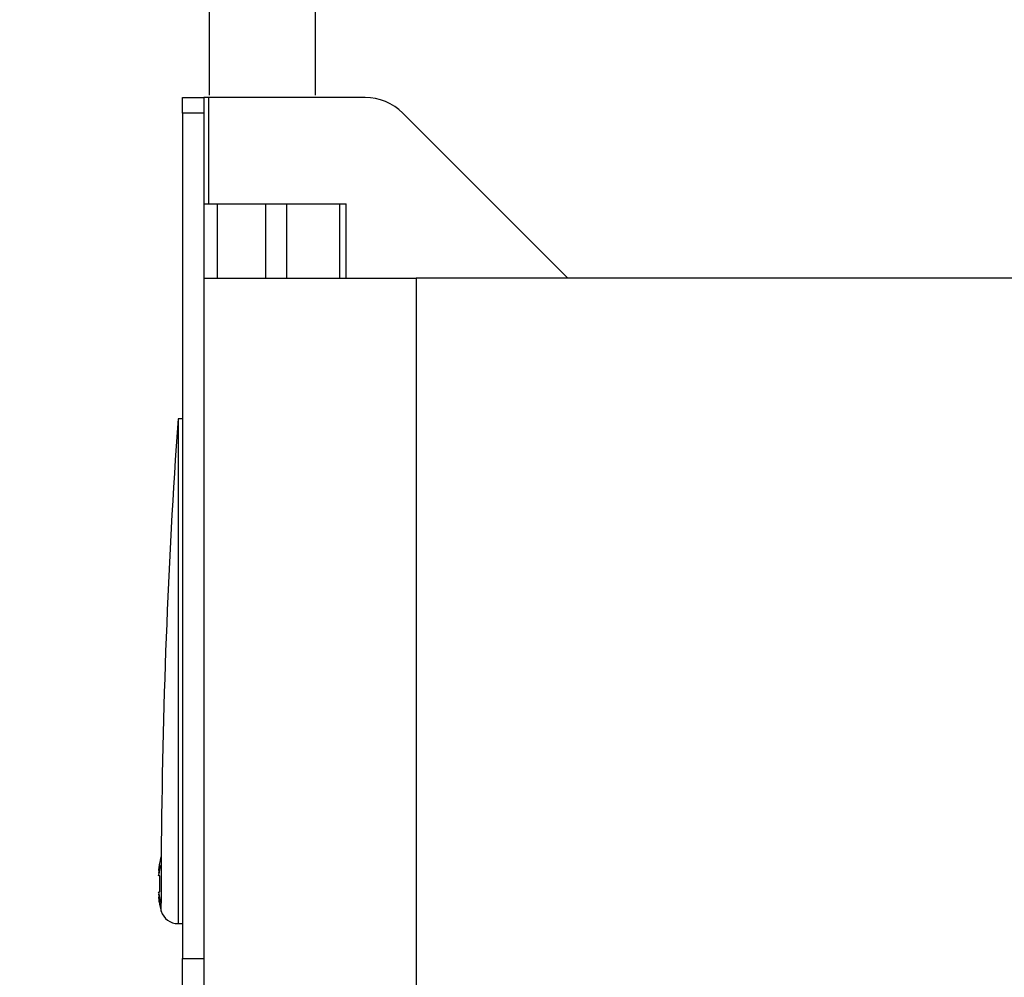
# Model space of a CAD drawing. Header units: inches. Extents: x 53216 to 117387, y -66787 to -22834.
# Tile 131 of 256: x 60589.67 to 60598.94, y -30069.49 to -30060.47. Entities that reach past the tile are written whole.
import ezdxf

# ---------------------------------------------------------------- set-up
doc = ezdxf.new("R2010")
doc.units = ezdxf.units.IN
doc.header["$MEASUREMENT"] = 0
doc.layers.get('0').update_dxf_attribs({"lineweight": 0})
doc.layers.get('Defpoints').update_dxf_attribs({"lineweight": 0})
doc.layers.add('FAKRO LOFT LADDERS', color=7, linetype='Continuous')
doc.styles.add('1-50', font='arial.ttf', dxfattribs={"width": 0.75, "height": 12.5})
doc.dimstyles.new('1-50', dxfattribs={"dimtxt": 12.5, "dimasz": 5, "dimexe": 5, "dimexo": 5, "dimgap": 0.09, "dimtad": 0, "dimdsep": 46, "dimtxsty": '1-50', "dimblk": 'OBLIQUE', "dimcen": 0.09, "dimadec": 0, "dimazin": 0, "dimtfac": 1, "dimtdec": 4, "dimtix": 1, "dimtmove": 2, "dimatfit": 3, "dimldrblk": 'OBLIQUE', "dimfxl": 5, "dimfxlon": 1, "dimtvp": 0.7, "dimtolj": 1, "dimtzin": 0, "dimarcsym": 0})

# ---------------------------------------------------------------- blocks, each defined once
blk = doc.blocks.new('A$C35AF2BF4')
at = {"color": 7, "linetype": 'Continuous'}
for p, q in [((2.8089, 12), (2.8089, 9.1614)), ((2.8089, 12), (2.8089, 9.1614)), ((3.3089, 12), (3.3089, 9.1614)), ((3.3089, 12), (3.3089, 9.1614))]:
    blk.add_line(p, q, dxfattribs=at)
blk = doc.blocks.new('_OBLIQUE')
at = {"color": 0, "linetype": 'ByBlock', "lineweight": -2}
for p, q in [((-0.5, -0.5), (0.5, 0.5)), ((0, 0), (0, 0))]:
    blk.add_line(p, q, dxfattribs=at)
blk = doc.blocks.new('*D2444')
at = {"color": 0, "linetype": 'Continuous', "lineweight": -2, "ltscale": 12}
for p, q in [((60589.4018, -30026.4526), (60589.4018, -30016.4526)), ((60661.4018, -30026.4526), (60661.4018, -30016.4526)), ((60589.4018, -30021.4526), (60661.4018, -30021.4526))]:
    blk.add_line(p, q, dxfattribs=at)
at = {"layer": 'Defpoints', "color": 0}
for p in [(60661.4018, -30021.4526), (60589.4018, -30068.5214), (60661.4018, -30068.5214)]:
    blk.add_point(p, dxfattribs=at)
at = {"color": 0, "lineweight": -2, "xscale": 5, "yscale": 5, "zscale": 5, "rotation": 180}
blk.add_blockref('_OBLIQUE', (60589.4018, -30021.4526), dxfattribs=at)
at = {"color": 0, "lineweight": -2, "xscale": 5, "yscale": 5, "zscale": 5}
blk.add_blockref('_OBLIQUE', (60661.4018, -30021.4526), dxfattribs=at)
at = {"color": 0, "linetype": 'Continuous', "ltscale": 8, "insert": (60625.4018, -30012.5189), "char_height": 12.5, "attachment_point": 5, "style": '1-50'}
blk.add_mtext('\\A1;60', dxfattribs=at)

msp = doc.modelspace()

# ---------------------------------------------------------------- linework, layer by layer
at = {"layer": 'FAKRO LOFT LADDERS', "color": 7, "linetype": 'Continuous'}
for p, q in [((60591.2018, -30061.3526), (60591.2018, -30061.2062)), ((60591.2018, -30061.2062), (60591.4018, -30061.2062)), ((60591.4518, -30061.2062), (60591.4018, -30061.2062)), ((60591.4018, -30061.2062), (60591.4018, -30061.3526)), ((60591.4518, -30062.2062), (60591.4518, -30061.2062)), ((60592.9225, -30061.2062), (60591.4518, -30061.2062)), ((60591.2018, -30061.3526), (60591.2018, -30069.3098)), ((60591.4018, -30061.3526), (60591.2018, -30061.3526)), ((60591.4018, -30061.3526), (60591.4018, -30062.9062)), ((60594.8296, -30062.9062), (60593.276, -30061.3526)), ((60591.4018, -30062.2062), (60591.5277, -30062.2062)), ((60591.5277, -30062.2062), (60591.9882, -30062.2062)), ((60591.5277, -30062.2062), (60591.5277, -30062.9062)), ((60591.9882, -30062.9062), (60591.9882, -30062.2062)), ((60591.9882, -30062.2062), (60592.1814, -30062.2062)), ((60592.1814, -30062.2062), (60592.6849, -30062.2062)), ((60592.1814, -30062.2062), (60592.1814, -30062.9062)), ((60592.6849, -30062.9062), (60592.6849, -30062.2062)), ((60592.6849, -30062.2062), (60592.7435, -30062.2062)), ((60592.7435, -30062.9062), (60592.7435, -30062.2062)), ((60591.4018, -30062.9062), (60593.4018, -30062.9062)), ((60591.4018, -30062.9062), (60591.4018, -30083.9062)), ((60657.4018, -30062.9062), (60593.4018, -30062.9062)), ((60593.4018, -30062.9062), (60593.4018, -30083.9062)), ((60591.1602, -30064.2312), (60591.1602, -30068.9812)), ((60591.2018, -30064.2312), (60591.1602, -30064.2312)), ((60591.002, -30068.3484), (60591.002, -30068.4239)), ((60590.9941, -30068.3896), (60590.9911, -30068.3896)), ((60591.002, -30068.4239), (60591.002, -30068.7885)), ((60590.9797, -30068.5076), (60590.9778, -30068.5076)), ((60590.9904, -30068.5312), (60590.9793, -30068.5312)), ((60590.9778, -30068.7048), (60590.9798, -30068.7048)), ((60590.9793, -30068.6812), (60590.9904, -30068.6812)), ((60590.9919, -30068.813), (60590.989, -30068.813)), ((60591.002, -30068.864), (60591.002, -30068.7885)), ((60591.1602, -30068.9812), (60591.2018, -30068.9812)), ((60591.2018, -30069.6633), (60591.2018, -30069.3098)), ((60591.2018, -30069.3098), (60591.4018, -30069.3098))]:
    msp.add_line(p, q, dxfattribs=at)
for centre, radius, start, end in [((60592.9225, -30061.7062), 0.5, 45, 90), ((60656.3094, -30068.7962), 65.3089, 175.991825, 179.607154), ((60591.5761, -30068.5231), 0.6, 163.07635, 167.14852), ((60591.3436, -30068.5598), 0.3676, 158.30283, 174.35418), ((60591.244, -30068.5394), 0.2681, 154.48235, 173.18494), ((60591.4116, -30068.5199), 0.434, 174.88252, 178.37577), ((60591.3431, -30068.6527), 0.3671, 185.63462, 201.70837), ((60591.4131, -30068.6924), 0.4355, 181.63013, 185.11158), ((60591.2448, -30068.6727), 0.269, 186.84476, 205.48795), ((60591.5761, -30068.6893), 0.6, 191.89858, 196.92365), ((60591.1602, -30068.8158), 0.1654, 196.92365, 270)]:
    msp.add_arc(centre, radius, start, end, dxfattribs=at)
for points, knots in [([(60590.9793, -30068.4812), (60590.9807, -30068.4658), (60590.9826, -30068.4503), (60590.9876, -30068.4196), (60590.9906, -30068.4046), (60590.9941, -30068.3896)], [0, 0, 0, 0, 0.5, 0.5, 1, 1, 1, 1]), ([(60590.9793, -30068.5312), (60590.9789, -30068.5312), (60590.9786, -30068.5306), (60590.9781, -30068.528), (60590.9779, -30068.5261), (60590.9778, -30068.5237)], [0, 0, 0, 0, 0.5, 0.5, 1, 1, 1, 1]), ([(60590.9904, -30068.6812), (60590.9885, -30068.6564), (60590.9876, -30068.6314), (60590.9876, -30068.5812), (60590.9885, -30068.5561), (60590.9904, -30068.5312)], [0, 0, 0, 0, 0.5, 0.5, 1, 1, 1, 1]), ([(60590.9919, -30068.813), (60590.9904, -30068.8062), (60590.989, -30068.7994), (60590.9865, -30068.7857), (60590.9853, -30068.7788), (60590.9822, -30068.7584), (60590.9806, -30068.7448), (60590.9793, -30068.7312)], [0, 0, 0, 0, 0.25, 0.25, 0.5, 0.5, 1, 1, 1, 1])]:
    msp.add_open_spline(points, degree=3, knots=knots, dxfattribs=at)
msp.add_open_spline([(60590.9778, -30068.6887), (60590.978, -30068.6838), (60590.9785, -30068.6812), (60590.9793, -30068.6812)], degree=3, dxfattribs=at)

# ---------------------------------------------------------------- block references
at = {"layer": 'FAKRO LOFT LADDERS', "xscale": 2, "yscale": 2, "zscale": 2}
msp.add_blockref('A$C35AF2BF4', (60585.8341, -30079.5062), dxfattribs=at)

# ---------------------------------------------------------------- dimensions: what is measured, and where the dimension line sits
at = {"linetype": 'Continuous', "ltscale": 12}
dim = msp.add_linear_dim(base=(60661.4018, -30021.4526), p1=(60589.4018, -30068.5214), p2=(60661.4018, -30068.5214), text='60', dimstyle='1-50', dxfattribs=at)
dim.commit()
dim.dimension.update_dxf_attribs({"geometry": '*D2444', "text_midpoint": (60625.4018, -30012.5189)})

doc.saveas('drawing.dxf')
